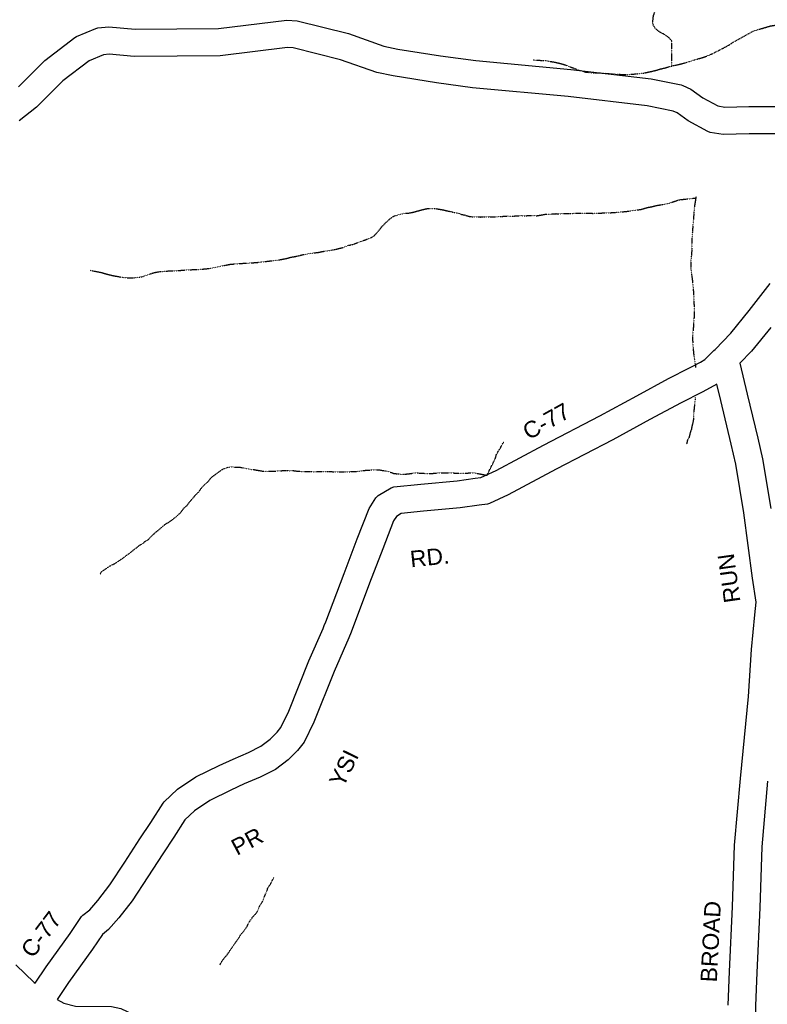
# Model space of a CAD drawing. Header units: feet. Extents: x -1605449 to -1594075, y -1717250 to -1708479.
# Tile 21 of 97: x -1601881 to -1601425, y -1713216 to -1712614. Entities that reach past the tile are written whole.
import ezdxf
from ezdxf.enums import TextEntityAlignment as Align

# ---------------------------------------------------------------- set-up
doc = ezdxf.new("R2010")
doc.units = ezdxf.units.FT
doc.header["$MEASUREMENT"] = 0
doc.linetypes.add('stream', pattern=[1.4, 0.7, -0.1, 0.1, -0.1, 0.1, -0.1, 0.1, -0.1])
for name, color, linetype in [('COUNTY-RD', 7, 'Continuous'), ('CR-TEXT', 7, 'Continuous'), ('TWP-RD', 6, 'Continuous'), ('WATERWAY', 14, 'stream')]:
    doc.layers.add(name, color=color, linetype=linetype)
doc.styles.add('ARIAL', font='arial.ttf')

msp = doc.modelspace()

# ---------------------------------------------------------------- linework, layer by layer
at = {"layer": 'COUNTY-RD'}
for points in [[(-1601636.32, -1712897.83), (-1601614.18, -1712895.82), (-1601603.04, -1712894.33), (-1601599.75, -1712893.84), (-1601590.35, -1712889.58), (-1601561.45, -1712874.11), (-1601526.88, -1712856.21), (-1601504.37, -1712843.85), (-1601485.02, -1712833.41), (-1601472.14, -1712826.87), (-1601465.52, -1712823.32), (-1601462.85, -1712821.74), (-1601457.3, -1712816.31), (-1601457.27, -1712816.27), (-1601456.59, -1712815.62), (-1601446.86, -1712805.65), (-1601435.64, -1712791.81), (-1601422.95, -1712775.26)], [(-1601422.56, -1712802.14), (-1601434.4, -1712816.74), (-1601441.53, -1712824.05), (-1601436.92, -1712842.99), (-1601430.54, -1712869.77), (-1601427.62, -1712882.42), (-1601422.52, -1712912.89)], [(-1601448.61, -1713216.34), (-1601447.78, -1713195.78), (-1601445.97, -1713156.18), (-1601444.65, -1713118.57), (-1601441.13, -1713077.84), (-1601436.16, -1713027.79), (-1601434.34, -1712999.05), (-1601432.32, -1712977.78), (-1601431.44, -1712970.1), (-1601433.64, -1712955.41), (-1601439, -1712915.37), (-1601443.98, -1712885.67), (-1601446.76, -1712873.58), (-1601453.12, -1712846.89), (-1601455.58, -1712836.8), (-1601457.33, -1712837.84), (-1601464.42, -1712841.65), (-1601477.29, -1712848.17), (-1601496.4, -1712858.49), (-1601519.03, -1712870.92), (-1601553.69, -1712888.86), (-1601582.97, -1712904.53), (-1601594.45, -1712909.74), (-1601595.56, -1712910.07), (-1601600.71, -1712910.84), (-1601612.32, -1712912.38), (-1601634.67, -1712914.42), (-1601648.35, -1712915.9), (-1601651.26, -1712917.64), (-1601652.94, -1712920.29)], [(-1601872.02, -1713202.99), (-1601865.29, -1713192.94), (-1601850.57, -1713172.51), (-1601843.6, -1713162.22), (-1601842.75, -1713161.3), (-1601838.63, -1713158), (-1601833.62, -1713152.39), (-1601826.3, -1713142.84), (-1601817.13, -1713128.9), (-1601807.92, -1713114.67), (-1601801.26, -1713104.67), (-1601793.85, -1713092.93), (-1601793.16, -1713092.1), (-1601784.93, -1713084.43), (-1601773.73, -1713076.89), (-1601759.58, -1713069.89), (-1601750.99, -1713065.93), (-1601741.62, -1713061.98), (-1601734, -1713058.09), (-1601728.36, -1713053.85), (-1601724.1, -1713049.59), (-1601721.79, -1713046.67), (-1601716.97, -1713036.72), (-1601704.68, -1713005.95), (-1601696.08, -1712986.1), (-1601695.33, -1712984.37), (-1601695.33, -1712984.37), (-1601694.36, -1712982.12), (-1601683.24, -1712952.53), (-1601675.2, -1712931.4), (-1601667.88, -1712912.73), (-1601663.75, -1712906.21), (-1601662.35, -1712904.84), (-1601654.54, -1712900.19), (-1601652.84, -1712899.62), (-1601636.32, -1712897.83)], [(-1601652.94, -1712920.29), (-1601659.65, -1712937.41), (-1601667.65, -1712958.42), (-1601678.9, -1712988.36), (-1601680.41, -1712991.84), (-1601689.29, -1713012.35)], [(-1601689.29, -1713012.35), (-1601701.72, -1713043.46), (-1601707.59, -1713055.58), (-1601711.63, -1713060.69), (-1601717.4, -1713066.47), (-1601725.14, -1713072.28), (-1601734.58, -1713077.1), (-1601744.26, -1713081.18), (-1601752.4, -1713084.93), (-1601765.34, -1713091.33), (-1601774.53, -1713097.52), (-1601780.62, -1713103.19), (-1601787.28, -1713113.74), (-1601793.99, -1713123.81), (-1601803.17, -1713138.01), (-1601812.71, -1713152.51), (-1601820.77, -1713163.03), (-1601827.13, -1713170.14), (-1601830.86, -1713173.13), (-1601836.91, -1713182.06), (-1601851.6, -1713202.45), (-1601858.16, -1713212.25)], [(-1601424.54, -1713079.39), (-1601428, -1713119.58), (-1601429.31, -1713156.85), (-1601431.13, -1713196.49), (-1601431.95, -1713216.71), (-1601432.04, -1713241.49), (-1601421.43, -1713249.26)]]:
    msp.add_lwpolyline(points, dxfattribs=at)
at = {"layer": 'TWP-RD'}
for points in [[(-1601882.21, -1712655.04), (-1601866.12, -1712638.94), (-1601847.7, -1712624.89), (-1601846.77, -1712624.35), (-1601834.82, -1712619.38), (-1601833.61, -1712619.08), (-1601826.89, -1712618.44), (-1601810.81, -1712619.8)], [(-1601810.81, -1712619.8), (-1601759.98, -1712619.42), (-1601718.19, -1712614.33), (-1601711.81, -1712614.76), (-1601680.59, -1712622.54), (-1601658.86, -1712630.31), (-1601650.42, -1712631.98), (-1601624.24, -1712636.1), (-1601602.75, -1712639.05), (-1601544.63, -1712644.51), (-1601495.52, -1712650.2), (-1601477.28, -1712653.86), (-1601476.3, -1712654.19), (-1601471.33, -1712656.55), (-1601464.1, -1712661.71), (-1601454.94, -1712666.77), (-1601450.61, -1712667.43), (-1601435.86, -1712667.09), (-1601415.94, -1712667.08), (-1601391.59, -1712666.61)], [(-1601415.77, -1712683.74), (-1601435.66, -1712683.76), (-1601451.69, -1712684.12), (-1601459.66, -1712682.91), (-1601461.06, -1712682.43), (-1601472.99, -1712675.83), (-1601479.82, -1712670.97), (-1601482.08, -1712669.9), (-1601498.12, -1712666.67), (-1601546.37, -1712661.08), (-1601604.67, -1712655.61), (-1601626.67, -1712652.59), (-1601653.34, -1712648.4), (-1601663.31, -1712646.41), (-1601685.42, -1712638.51), (-1601714.41, -1712631.29), (-1601717.74, -1712631.07), (-1601758.91, -1712636.08), (-1601811.45, -1712636.47), (-1601826.81, -1712635.18), (-1601830.16, -1712635.49), (-1601838.87, -1712639.12), (-1601855.13, -1712651.51), (-1601871.14, -1712667.54), (-1601881.7, -1712675.79)], [(-1601883.81, -1713191.69), (-1601872.59, -1713202.55), (-1601872.02, -1713202.99)], [(-1601858.16, -1713212.25), (-1601858.59, -1713212.88), (-1601854.52, -1713215.12), (-1601847.3, -1713216.95), (-1601825.4, -1713217.26), (-1601819.69, -1713218.44), (-1601812.29, -1713221.81), (-1601811.03, -1713222.7), (-1601803.1, -1713230.78), (-1601793.6, -1713238.63), (-1601781.9, -1713249.16), (-1601772.6, -1713255.96), (-1601771, -1713255.38)]]:
    msp.add_lwpolyline(points, dxfattribs=at)
at = {"layer": 'WATERWAY', "ltscale": 0.5, "flags": 128}
for points in [[(-1601483.06, -1712642.37), (-1601482.91, -1712627.06), (-1601484.43, -1712625.4), (-1601486.12, -1712624.08), (-1601488.13, -1712622.76), (-1601489.81, -1712621.94), (-1601491.5, -1712620.78), (-1601493.18, -1712619.29), (-1601494.2, -1712617.63), (-1601494.72, -1712615.63), (-1601494.4, -1712613.79), (-1601494.25, -1712611.78), (-1601492.61, -1712607.26), (-1601492.29, -1712605.59), (-1601491.66, -1712601.4), (-1601491.22, -1712594.55), (-1601491.27, -1712588.53), (-1601491.65, -1712582.35), (-1601491.67, -1712580.02), (-1601491.85, -1712578.35), (-1601491.58, -1712571.49), (-1601491.27, -1712568.65), (-1601491.28, -1712566.98), (-1601490.65, -1712562.3), (-1601490.19, -1712556.95), (-1601490.21, -1712554.94), (-1601489.89, -1712552.93), (-1601489.95, -1712545.92), (-1601490.3, -1712544.25), (-1601490.67, -1712540.57), (-1601491.35, -1712538.41), (-1601492.37, -1712536.58), (-1601497.45, -1712529.27), (-1601500.83, -1712525.12), (-1601502.52, -1712523.46), (-1601508.59, -1712518.17), (-1601513.49, -1712512.03), (-1601515.02, -1712509.2), (-1601516.05, -1712506.37), (-1601517.42, -1712501.87), (-1601518.28, -1712499.87), (-1601520.65, -1712495.88), (-1601522, -1712494.22), (-1601526.92, -1712486.07), (-1601529.32, -1712479.74), (-1601530.51, -1712477.58), (-1601531.86, -1712475.59), (-1601535.43, -1712469.6), (-1601537.12, -1712467.61), (-1601538.47, -1712465.28), (-1601540.16, -1712463.63), (-1601541.68, -1712461.8), (-1601545.39, -1712458.32), (-1601547.92, -1712456.34), (-1601551.95, -1712453.87), (-1601556.15, -1712452.4), (-1601557.82, -1712452.08), (-1601559.84, -1712451.43), (-1601562.01, -1712450.95), (-1601565.54, -1712449.47), (-1601568.75, -1712445.82), (-1601570.1, -1712444), (-1601574.83, -1712438.35), (-1601577.38, -1712434.53), (-1601579.25, -1712430.71), (-1601580.1, -1712429.04)], [(-1601567.79, -1712638.64), (-1601560.26, -1712639.07), (-1601555.24, -1712639.87), (-1601550.88, -1712640.83), (-1601548.7, -1712641.48), (-1601539.64, -1712644.92), (-1601537.96, -1712645.24), (-1601535.61, -1712646.05), (-1601531.26, -1712646.52), (-1601527.58, -1712646.49), (-1601520.55, -1712647.09), (-1601518.54, -1712647.08), (-1601516.87, -1712647.4), (-1601515.19, -1712647.38), (-1601513.52, -1712647.54), (-1601509.51, -1712647.5), (-1601509.51, -1712647.5), (-1601504.49, -1712647.13), (-1601499.81, -1712646.59), (-1601493.3, -1712645.19), (-1601489.96, -1712644.16), (-1601486.96, -1712643.47), (-1601484.12, -1712642.61), (-1601477.27, -1712641.05), (-1601473.1, -1712639.84), (-1601471.1, -1712639.33), (-1601469.26, -1712638.64), (-1601464.43, -1712637.27), (-1601460.09, -1712635.73), (-1601451.59, -1712631.48), (-1601447.1, -1712628.93), (-1601445.43, -1712627.75), (-1601441.44, -1712625.54), (-1601433.78, -1712621.3), (-1601431.94, -1712620.62), (-1601422.77, -1712617.87), (-1601418.26, -1712617.16), (-1601411.73, -1712616.77), (-1601409.89, -1712616.92), (-1601403.87, -1712617.04), (-1601398.01, -1712617.32), (-1601393.66, -1712617.29), (-1601388.97, -1712617.92), (-1601381.6, -1712619.19), (-1601369.78, -1712620.44)], [(-1601838.39, -1712767.23), (-1601831.01, -1712768.67), (-1601829, -1712769.32), (-1601824.48, -1712770.45), (-1601818.11, -1712771.57), (-1601814.09, -1712771.87), (-1601811.92, -1712771.85), (-1601807.91, -1712771.32), (-1601806.24, -1712770.97), (-1601799.06, -1712768.57), (-1601795.05, -1712767.87), (-1601793.38, -1712767.85), (-1601789.37, -1712767.49), (-1601785.69, -1712767.45), (-1601778.67, -1712766.89), (-1601776.83, -1712766.88), (-1601774.66, -1712766.69), (-1601771.98, -1712766.67), (-1601765.79, -1712766.12), (-1601763.29, -1712765.76), (-1601759.11, -1712764.72), (-1601752.6, -1712763.5), (-1601744.74, -1712762.93), (-1601743.07, -1712762.92), (-1601736.05, -1712762.36), (-1601723.35, -1712760.92), (-1601718, -1712759.87), (-1601715.5, -1712759.18), (-1601713.16, -1712758.82), (-1601708.15, -1712757.61), (-1601706.31, -1712757.43), (-1601704.31, -1712756.91), (-1601698.63, -1712756.2), (-1601696.12, -1712755.67), (-1601691.95, -1712755.14), (-1601684.93, -1712753.57), (-1601680.1, -1712751.86), (-1601678.09, -1712751.51), (-1601674.09, -1712749.97), (-1601672.42, -1712749.46), (-1601666.42, -1712747.07), (-1601664.75, -1712746.05), (-1601661.61, -1712742.52), (-1601660.28, -1712740.67), (-1601658.13, -1712738.48), (-1601654.64, -1712735.27), (-1601652.81, -1712734.09), (-1601648.64, -1712732.88), (-1601646.3, -1712732.36), (-1601643.29, -1712732.17), (-1601641.45, -1712731.82), (-1601633.78, -1712729.75), (-1601631.94, -1712729.4), (-1601627.93, -1712729.37), (-1601623.23, -1712730.17), (-1601613.18, -1712732.42), (-1601611.33, -1712733.07), (-1601608.99, -1712733.55), (-1601606.97, -1712734.21), (-1601604.8, -1712734.52), (-1601601.78, -1712734.5), (-1601599.94, -1712734.65), (-1601598.27, -1712734.47), (-1601594.26, -1712734.43), (-1601592.58, -1712734.59), (-1601590.74, -1712734.57), (-1601583.22, -1712734.01), (-1601580.88, -1712734.15), (-1601575.36, -1712733.77), (-1601573.69, -1712733.93), (-1601569.84, -1712733.73), (-1601565.49, -1712733.86), (-1601560.31, -1712732.98), (-1601558.14, -1712732.96), (-1601553.62, -1712732.59), (-1601551.78, -1712732.74), (-1601549.61, -1712732.55), (-1601544.25, -1712732.51), (-1601542.42, -1712732.33), (-1601533.05, -1712732.25), (-1601531.38, -1712732.4), (-1601527.36, -1712732.37), (-1601525.69, -1712732.19), (-1601519.17, -1712731.96), (-1601512.65, -1712731.41), (-1601507.47, -1712730.86), (-1601505.8, -1712730.51), (-1601501.79, -1712729.98), (-1601497.61, -1712728.77), (-1601495.61, -1712728.42), (-1601492.1, -1712727.56), (-1601488.59, -1712727.03), (-1601484.42, -1712726.16), (-1601482.59, -1712725.47), (-1601480.42, -1712724.79), (-1601478.58, -1712724.1), (-1601468.33, -1712723.04)], [(-1601468.2, -1712722.29), (-1601469.18, -1712728.03), (-1601470.24, -1712741.24), (-1601470.39, -1712743.42), (-1601470.69, -1712747.6), (-1601470.8, -1712754.62), (-1601470.94, -1712757.46), (-1601471.26, -1712759.3), (-1601471.37, -1712765.98), (-1601470.11, -1712776.16), (-1601469.55, -1712784.01), (-1601469.29, -1712794.04), (-1601469.89, -1712802.9), (-1601470.2, -1712805.57), (-1601470.34, -1712809.42), (-1601470.15, -1712812.09), (-1601469.96, -1712814.76), (-1601469.76, -1712817.77), (-1601468.53, -1712825.78), (-1601468.52, -1712826.67)], [(-1601468.72, -1712845.03), (-1601468.85, -1712847.17), (-1601469.63, -1712853.86), (-1601469.76, -1712858.03), (-1601470.08, -1712860.04), (-1601470.73, -1712862.55), (-1601471.04, -1712864.4), (-1601471.7, -1712866.24), (-1601472.51, -1712869.42), (-1601473.5, -1712871.27), (-1601473.95, -1712873.3)], [(-1601832.31, -1712952.98), (-1601831.32, -1712951.3), (-1601825.66, -1712947.58), (-1601823.5, -1712946.56), (-1601817.84, -1712942.83), (-1601816.01, -1712941.31), (-1601814.01, -1712939.96), (-1601811.86, -1712938.1), (-1601809.86, -1712936.75), (-1601808.03, -1712935.06), (-1601806.37, -1712934.38), (-1601804.71, -1712932.86), (-1601803.04, -1712932.01), (-1601801.38, -1712930.16), (-1601799.06, -1712927.97), (-1601792.42, -1712922.4), (-1601790.08, -1712921.05), (-1601787.76, -1712919.35), (-1601785.1, -1712917.16), (-1601783.11, -1712915.31), (-1601781.12, -1712912.62), (-1601779.13, -1712910.93), (-1601777.81, -1712909.08), (-1601775.65, -1712906.55), (-1601773.67, -1712904.2), (-1601771.84, -1712902.51), (-1601770.85, -1712900.83), (-1601768.53, -1712898.31), (-1601766.87, -1712896.96), (-1601764.05, -1712893.59), (-1601757.57, -1712888.86), (-1601753.73, -1712887.49), (-1601752.06, -1712887.31), (-1601750.39, -1712887.46), (-1601748.55, -1712887.45), (-1601746.54, -1712887.6), (-1601740, -1712888.88), (-1601738.33, -1712889.03), (-1601732.8, -1712889.99), (-1601730.79, -1712890.14), (-1601729.12, -1712889.96), (-1601725.44, -1712889.93), (-1601718.75, -1712889.53), (-1601717.08, -1712889.69), (-1601714.23, -1712889.66), (-1601711.55, -1712889.98), (-1601707.04, -1712890.27), (-1601703.02, -1712890.24), (-1601701.18, -1712890.39), (-1601699.01, -1712890.2), (-1601693.32, -1712890.16), (-1601687.29, -1712890.44), (-1601685.12, -1712890.42), (-1601683.28, -1712890.41), (-1601676.09, -1712890.18), (-1601671.24, -1712889.64), (-1601669.4, -1712889.29), (-1601667.23, -1712889.27), (-1601665.56, -1712889.09), (-1601661.38, -1712889.22), (-1601657.02, -1712890.02), (-1601655.18, -1712890.5), (-1601652.99, -1712891.32), (-1601647.64, -1712891.95), (-1601643.62, -1712891.58), (-1601639.95, -1712891.04), (-1601635.93, -1712891.18), (-1601632.08, -1712891.48), (-1601630.24, -1712891.46), (-1601626.56, -1712891.1), (-1601617.53, -1712891.02), (-1601612.34, -1712891.31), (-1601610.67, -1712891.13), (-1601603.14, -1712891.07), (-1601595.94, -1712892.51), (-1601591.5, -1712883.62), (-1601590.68, -1712881.77), (-1601590.19, -1712879.93), (-1601588.87, -1712877.58), (-1601587.71, -1712875.9), (-1601586.73, -1712873.72), (-1601585.65, -1712872.21)], [(-1601759.2, -1713191.8), (-1601758.05, -1713189.79), (-1601756.73, -1713187.94), (-1601755.23, -1713186.26), (-1601747.46, -1713175.16), (-1601746.14, -1713172.98), (-1601744.65, -1713171.3), (-1601742.5, -1713168.27), (-1601741.35, -1713165.76), (-1601739.04, -1713162.39), (-1601737.38, -1713160.71), (-1601735.89, -1713158.69), (-1601735.24, -1713156.51), (-1601732.77, -1713152.48), (-1601731.78, -1713149.8), (-1601730.31, -1713146.45), (-1601729.82, -1713144.77), (-1601728.33, -1713142.59), (-1601726.11, -1713138.29)]]:
    msp.add_lwpolyline(points, dxfattribs=at)

# ---------------------------------------------------------------- texts
at = {"layer": 'CR-TEXT', "style": 'ARIAL'}
for s, rotation, p in [('C-77', 29, (-1601569.06, -1712873.8)), ('RD.', 6, (-1601642.08, -1712951.77)), ('RUN', 98, (-1601438.03, -1712969.3)), ('YSI', 64, (-1601681.08, -1713085.16)), ('PR', 28, (-1601747.29, -1713127.83)), ('C-77', 53, (-1601871.05, -1713190.02)), ('BROAD', 87, (-1601452.53, -1713202.72))]:
    msp.add_text(s, height=10, rotation=rotation, dxfattribs=at).set_placement(p, align=Align.BOTTOM_LEFT)

doc.saveas('drawing.dxf')
